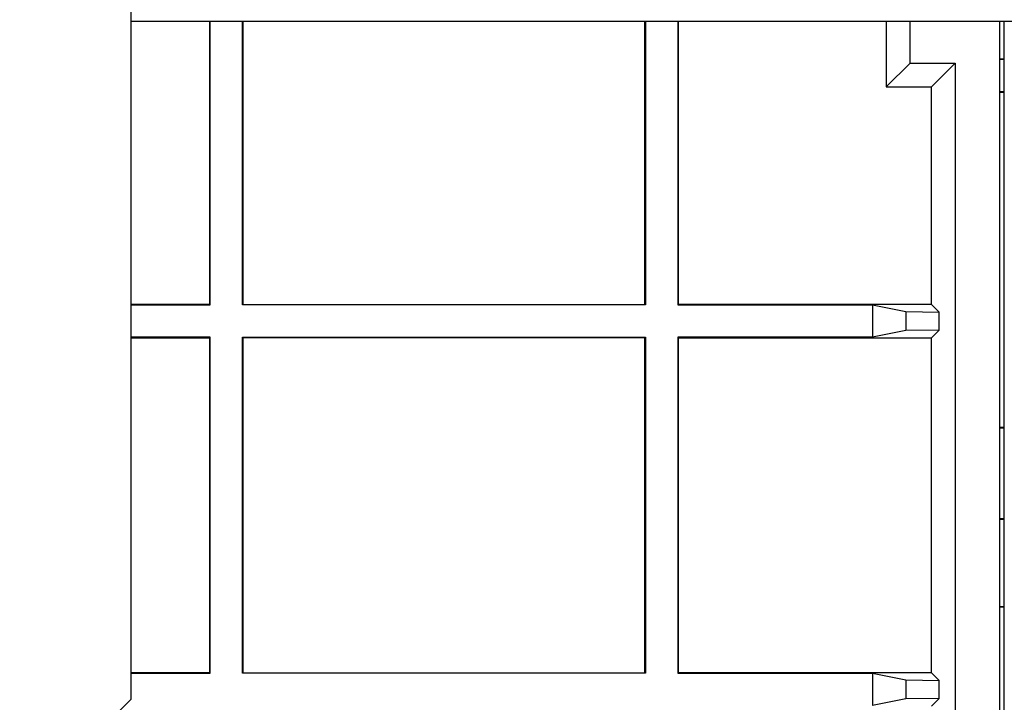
# Paper-space layout 'Blatt3' of a CAD drawing. Header units: millimetres. Extents: x 5 to 418, y 2 to 292.
# Tile 65 of 83: x 320 to 327, y 97 to 102. Entities that reach past the tile are written whole.
import ezdxf

# ---------------------------------------------------------------- set-up
doc = ezdxf.new("R2010")
doc.units = ezdxf.units.MM

psp = doc.layouts.new('Blatt3')

# ---------------------------------------------------------------- linework, layer by layer
at = {"color": 7, "linetype": 'Continuous', "lineweight": 25}
for p, q in [((320.8462, 97.0601), (320.8462, 241.2268)), ((333.5962, 102.1185), (320.8462, 102.1185)), ((321.4295, 102.1185), (321.4295, 100.0072)), ((321.4339, 100.0029), (321.4339, 102.1185)), ((321.6751, 100.0029), (321.6751, 102.1185)), ((321.6795, 102.1185), (321.6795, 100.0072)), ((324.6795, 100.0072), (324.6795, 102.1185)), ((324.6839, 102.1185), (324.6839, 100.0029)), ((324.9251, 102.1185), (324.9251, 100.0029)), ((324.9295, 100.0072), (324.9295, 102.1185)), ((326.4818, 102.1185), (326.4818, 101.6309)), ((326.6592, 101.8084), (326.6592, 102.1185)), ((327.3295, 88.5798), (327.3295, 102.1185)), ((327.3628, 88.5798), (327.3628, 102.1185)), ((326.4818, 101.6309), (326.6592, 101.8084)), ((326.6592, 101.8084), (326.9961, 101.8084)), ((326.8187, 101.6309), (326.9961, 101.8084)), ((326.9961, 101.8084), (326.9961, 88.8298)), ((327.3295, 101.8406), (327.3628, 101.8406)), ((327.3628, 101.8362), (327.3295, 101.8362)), ((326.4818, 101.6309), (326.8187, 101.6309)), ((326.8187, 100.0072), (326.8187, 101.6309)), ((327.3628, 101.5949), (327.3295, 101.5949)), ((327.3295, 101.5906), (327.3628, 101.5906)), ((321.4295, 100.0072), (320.8462, 100.0072)), ((320.8462, 100.0029), (321.4339, 100.0029)), ((321.4339, 100.0029), (321.4295, 100.0072)), ((321.6751, 100.0029), (321.6795, 100.0072)), ((324.6839, 100.0029), (321.6751, 100.0029)), ((321.6795, 100.0072), (324.6795, 100.0072)), ((324.6839, 100.0029), (324.6795, 100.0072)), ((324.9251, 100.0029), (324.9295, 100.0072)), ((324.9251, 100.0029), (326.379, 100.0029)), ((326.8187, 100.0072), (324.9295, 100.0072)), ((326.379, 100.0029), (326.6269, 99.9534)), ((326.379, 100.0029), (326.379, 99.7616)), ((326.8187, 100.0072), (326.8769, 99.949)), ((326.6269, 99.9534), (326.8769, 99.949)), ((326.6269, 99.9534), (326.6269, 99.8111)), ((326.8769, 99.8154), (326.8769, 99.949)), ((326.8769, 99.8154), (326.6269, 99.8111)), ((326.8769, 99.8154), (326.8187, 99.7572)), ((321.4339, 99.7616), (320.8462, 99.7616)), ((320.8462, 99.7572), (321.4295, 99.7572)), ((321.4339, 99.7616), (321.4295, 99.7572)), ((321.4295, 99.7572), (321.4295, 97.2572)), ((321.4339, 97.2529), (321.4339, 99.7616)), ((321.6751, 99.7616), (324.6839, 99.7616)), ((321.6751, 97.2529), (321.6751, 99.7616)), ((321.6751, 99.7616), (321.6795, 99.7572)), ((321.6795, 99.7572), (321.6795, 97.2572)), ((324.6795, 99.7572), (321.6795, 99.7572)), ((324.6839, 99.7616), (324.6795, 99.7572)), ((324.6795, 97.2572), (324.6795, 99.7572)), ((324.6839, 99.7616), (324.6839, 97.2529)), ((324.9251, 99.7616), (324.9295, 99.7572)), ((326.379, 99.7616), (324.9251, 99.7616)), ((324.9251, 99.7616), (324.9251, 97.2529)), ((324.9295, 99.7572), (326.8187, 99.7572)), ((324.9295, 97.2572), (324.9295, 99.7572)), ((326.6269, 99.8111), (326.379, 99.7616)), ((326.8187, 97.2572), (326.8187, 99.7572)), ((327.3295, 99.0906), (327.3628, 99.0906)), ((327.3295, 99.0847), (327.3628, 99.0847)), ((327.3295, 98.4081), (327.3628, 98.4081)), ((327.3295, 98.4023), (327.3628, 98.4023)), ((327.3295, 97.7523), (327.3628, 97.7523)), ((327.3295, 97.7479), (327.3628, 97.7479)), ((321.4295, 97.2572), (320.8462, 97.2572)), ((320.8462, 97.2529), (321.4339, 97.2529)), ((321.4339, 97.2529), (321.4295, 97.2572)), ((321.6751, 97.2529), (321.6795, 97.2572)), ((324.6839, 97.2529), (321.6751, 97.2529)), ((321.6795, 97.2572), (324.6795, 97.2572)), ((324.6839, 97.2529), (324.6795, 97.2572)), ((324.9251, 97.2529), (324.9295, 97.2572)), ((324.9251, 97.2529), (326.379, 97.2529)), ((326.8187, 97.2572), (324.9295, 97.2572)), ((326.379, 97.2529), (326.6269, 97.2034)), ((326.379, 97.2529), (326.379, 97.0116)), ((326.8187, 97.2572), (326.8769, 97.199)), ((326.6269, 97.2034), (326.8769, 97.199)), ((326.6269, 97.2034), (326.6269, 97.0611)), ((326.8769, 97.0654), (326.8769, 97.199)), ((320.0128, 96.2268), (320.8462, 97.0601)), ((326.6269, 97.0611), (326.379, 97.0116)), ((326.8769, 97.0654), (326.6269, 97.0611)), ((326.8769, 97.0654), (326.8187, 97.0072))]:
    psp.add_line(p, q, dxfattribs=at)

doc.saveas('drawing.dxf')
